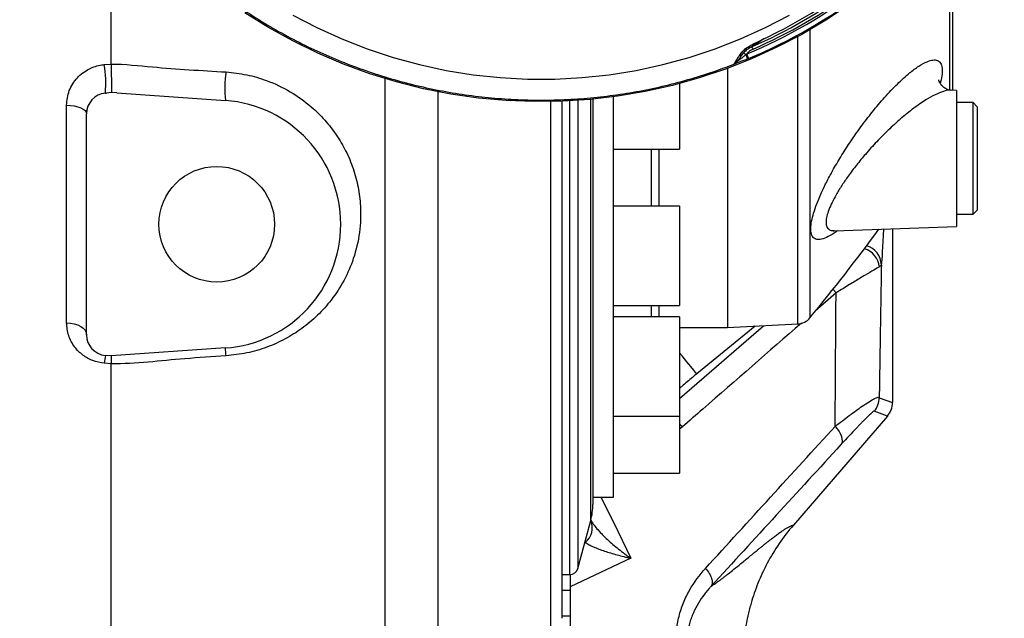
# Model space of a CAD drawing. Extents: x 0 to 8410, y 0 to 5940.
# Tile 73 of 110: x 5940 to 6178, y 3134 to 3279. Entities that reach past the tile are written whole.
import ezdxf

# ---------------------------------------------------------------- set-up
doc = ezdxf.new("R2010")
doc.units = 0
doc.header["$LTSCALE"] = 10
doc.linetypes.add('CENTERX2', pattern=[20.32, 12.7, -2.54, 2.54, -2.54])
doc.layers.get('0').update_dxf_attribs({"linetype": 'CONTINUOUS'})

msp = doc.modelspace()

# ---------------------------------------------------------------- linework, layer by layer
at = {"color": 7, "linetype": 'CONTINUOUS'}
for p, q in [((5962.08093, 3268.214645), (5962.08093, 3311.050865)), ((6165.580933, 3284.068915), (6165.580933, 3261.888179)), ((5962.08093, 3268.214645), (5962.080901, 3268.21089)), ((6111.202632, 3267.178448), (6111.202632, 3204.452919)), ((6113.105451, 3268.382492), (6113.262688, 3268.451783)), ((6099.580919, 3263.490918), (6099.580919, 3254.347237)), ((6166.58092, 3261.85328), (6165.244554, 3261.899951)), ((6166.58092, 3261.85328), (6166.58092, 3228.923115)), ((5960.645144, 3261.183711), (5960.932885, 3261.208864)), ((5962.081586, 3261.310103), (5960.932885, 3261.208864)), ((5963.44546, 3261.213901), (5962.081586, 3261.310103)), ((5963.44546, 3261.213901), (5989.673619, 3259.379836)), ((6078.580921, 3259.706738), (6078.580921, 3161.668586)), ((6083.580946, 3163.452926), (6083.580946, 3260.287019)), ((6170.580928, 3258.888187), (6166.58092, 3258.888187)), ((6171.580945, 3257.8882), (6170.580928, 3258.888187)), ((6170.580928, 3233.799758), (6170.580928, 3258.888187)), ((6171.580945, 3257.8882), (6171.580945, 3234.658154)), ((5956.080918, 3202.703121), (5956.080918, 3256.20273)), ((6099.580919, 3254.347237), (6099.580919, 3247.656825)), ((6083.580946, 3247.656825), (6099.580919, 3247.656825)), ((6099.580919, 3233.815494), (6083.580946, 3233.815494)), ((6099.580919, 3233.815494), (6099.580919, 3213.901552)), ((6170.580928, 3231.888177), (6170.580928, 3233.799758)), ((6170.580928, 3231.888177), (6171.580945, 3232.888194)), ((6171.580945, 3234.658154), (6171.580945, 3232.888194)), ((6166.58092, 3231.888177), (6170.580928, 3231.888177)), ((6137.046998, 3227.891775), (6166.58092, 3228.923115)), ((6151.080941, 3228.381845), (6151.080941, 3186.309564)), ((6099.580919, 3213.901552), (6099.580919, 3209.81549)), ((6083.580946, 3209.81549), (6099.580919, 3209.81549)), ((6099.580919, 3207.057627), (6083.580946, 3207.057627)), ((6099.580919, 3207.057627), (6099.580919, 3185.078668)), ((6099.580919, 3204.452919), (6111.202632, 3204.452919)), ((6111.202632, 3204.452919), (6128.217851, 3205.34465)), ((5989.673619, 3199.525999), (5962.08093, 3197.596538)), ((5962.08093, 3197.596538), (5960.645144, 3197.722154)), ((5962.080901, 3195.68451), (5962.08093, 3195.680755)), ((5962.08093, 3081.72744), (5962.08093, 3195.680755)), ((6083.580946, 3183.057624), (6099.580919, 3183.057624)), ((6099.580919, 3185.078668), (6099.580919, 3183.057624)), ((6099.580919, 3183.057624), (6099.580919, 3169.842797)), ((6149.867897, 3183.047327), (6127.094333, 3156.658384)), ((6083.580946, 3169.206726), (6099.580919, 3169.206726)), ((6099.580919, 3169.842797), (6099.580919, 3169.206726)), ((6078.580921, 3163.452926), (6083.580946, 3163.452926)), ((6074.976836, 3146.187606), (6078.07446, 3157.803642)), ((6071.080928, 3144.702929), (6073.044364, 3144.702929)), ((6073.080932, 3144.703257), (6073.080932, 3140.94119)), ((6073.080932, 3140.94119), (6073.080932, 3134.599554)), ((6073.080932, 3134.599554), (6073.080932, 3127.023938))]:
    msp.add_line(p, q, dxfattribs=at)
at = {"color": 8, "linetype": 'CONTINUOUS'}
for p, q in [((6164.959584, 3261.843207), (6164.959584, 3286.031219)), ((6131.092255, 3276.510092), (6131.092255, 3206.791537)), ((6128.217851, 3205.34465), (6128.217851, 3274.900081)), ((6115.634893, 3270.500633), (6115.794425, 3270.633283)), ((6116.27013, 3269.540789), (6116.047745, 3269.448491)), ((5960.383867, 3268.068912), (5962.08093, 3268.214645)), ((6073.044364, 3144.702929), (6073.044364, 3259.291443)), ((6074.976836, 3259.4094), (6074.976836, 3146.187606)), ((6078.07446, 3157.803642), (6078.07446, 3259.658846)), ((5951.255416, 3205.632004), (5951.255416, 3258.269461)), ((6092.770641, 3233.815494), (6092.770641, 3247.656825)), ((6094.604974, 3233.815494), (6094.604974, 3247.656825)), ((6148.391162, 3219.657602), (6147.910421, 3219.145926)), ((6137.431775, 3212.855282), (6132.360702, 3208.433288)), ((6092.770641, 3207.057627), (6092.770641, 3209.81549)), ((6094.604974, 3207.057627), (6094.604974, 3209.81549)), ((6099.580919, 3187.261182), (6119.86271, 3204.906779)), ((6117.864017, 3204.802039), (6103.71766, 3193.262103)), ((5962.08093, 3195.680755), (5960.383867, 3195.827427)), ((6147.875016, 3187.501642), (6151.080941, 3186.309564)), ((6149.867897, 3183.047327), (6146.662002, 3184.239405)), ((6100.244348, 3180.42584), (6099.580919, 3179.917368)), ((6087.762182, 3148.644107), (6073.080932, 3141.756105)), ((6071.080928, 3140.94119), (6073.080932, 3140.94119)), ((6073.080932, 3134.599554), (6071.080928, 3134.599554))]:
    msp.add_line(p, q, dxfattribs=at)
at = {"color": 7, "linetype": 'CONTINUOUS', "flags": 128}
msp.add_lwpolyline([(6140.569036, 3282.537075), (6134.938632, 3278.818342), (6129.12259, 3275.396558), (6123.136585, 3272.280934), (6116.99677, 3269.479903), (6110.719715, 3267.000976), (6104.322319, 3264.850887), (6097.821807, 3263.035359), (6091.235732, 3261.55937), (6084.581857, 3260.426822), (6077.878093, 3259.640815), (6071.142559, 3259.203466), (6064.393346, 3259.115937), (6057.648693, 3259.378465), (6050.92678, 3259.990367), (6044.245695, 3260.949942), (6037.6235, 3262.254658), (6031.078016, 3263.900968), (6024.626886, 3265.884461), (6018.287514, 3268.199744), (6012.076979, 3270.840617), (6006.012027, 3273.799928), (6000.109022, 3277.06972), (5994.383876, 3280.641201)], dxfattribs=at)
at = {"color": 8, "linetype": 'CONTINUOUS', "flags": 128}
for points in [[(6005.977278, 3280.061367), (6011.837368, 3277.019473), (6017.851208, 3274.293455), (6024.001782, 3271.89103), (6030.271624, 3269.819024), (6036.642944, 3268.083307), (6043.097739, 3266.688767), (6049.617683, 3265.639397), (6056.184267, 3264.938178), (6062.778925, 3264.587077), (6069.382941, 3264.587077), (6075.977598, 3264.938178), (6082.544183, 3265.639397), (6089.064126, 3266.688767), (6095.518922, 3268.083307), (6101.890241, 3269.819024), (6108.160083, 3271.89103), (6114.310657, 3274.293455), (6120.324497, 3277.019473), (6126.184587, 3280.061367)], [(6115.928535, 3271.739366), (6115.893428, 3271.714928), (6115.849768, 3271.702232), (6115.798031, 3271.701338), (6115.738665, 3271.712306), (6115.672265, 3271.734985), (6115.599458, 3271.769198), (6115.520989, 3271.814587), (6115.437572, 3271.870735)], [(5951.255416, 3258.269461), (5952.205693, 3258.217725), (5953.114604, 3258.091929), (5953.948801, 3257.896724), (5954.677646, 3257.639291), (5955.274289, 3257.329049), (5955.716853, 3256.977412), (5955.989068, 3256.597313), (5956.080918, 3256.20273)], [(6136.69083, 3213.703486), (6136.771982, 3213.61992), (6137.431775, 3212.855282)], [(5951.255416, 3205.632004), (5952.205693, 3205.558675), (5953.114604, 3205.380427), (5953.948801, 3205.103787), (5954.677646, 3204.738932), (5955.274289, 3204.299274), (5955.716853, 3203.800964), (5955.989068, 3203.262317), (5956.080918, 3202.703121)], [(6103.71766, 3193.262103), (6103.499894, 3193.529057), (6103.019421, 3194.11804), (6102.28989, 3195.012348), (6101.332014, 3196.18656), (6100.173031, 3197.607326), (6099.580919, 3198.333147)], [(6099.580919, 3181.203129), (6099.584346, 3181.199553), (6100.244348, 3180.42584)], [(6137.21705, 3180.561023), (6137.722855, 3179.944622), (6138.151114, 3179.313871), (6138.490294, 3178.685772), (6138.731216, 3178.077253), (6138.867413, 3177.504706), (6138.895189, 3176.983582), (6138.813828, 3176.527905), (6138.625537, 3176.149967)], [(6080.54388, 3163.452926), (6083.57129, 3157.413321), (6087.762182, 3148.644107)]]:
    msp.add_lwpolyline(points, dxfattribs=at)
at = {"color": 7, "linetype": 'CONTINUOUS'}
msp.add_circle((5987.580933, 3229.452925), 14, dxfattribs=at)
at = {"color": 7, "linetype": 'CENTERX2'}
msp.add_arc((5691.080933, 2964.452925), 970, 74.298428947, 58.256891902, dxfattribs=at)
at = {"color": 8, "linetype": 'CONTINUOUS'}
for centre, radius, start, end in [((6066.114225, 3389.080548), 128.444061, 292.75458228, 307.1937046), ((6066.113614, 3389.122857), 129.674774, 292.75472354, 307.19364957), ((6066.11237, 3389.081106), 127.948602, 293.60547024, 306.34288225), ((6066.114335, 3388.698082), 126.405981, 295.22579272, 304.72267726), ((6114.152837, 3268.739009), 2.302131, 49.92604238, 71.32406382), ((6084.70637, 3257.534604), 35.637904, 23.66398844, 24.67232845), ((6112.750177, 3269.211332), 0.900079, 290.60165037, 342.29414867), ((6114.228973, 3271.197544), 0.829348, 262.84288283, 322.85038917), ((6064.55119, 3249.848736), 55.100323, 20.83698661, 22.01228362), ((6150.679395, 3285.173437), 37.793878, 202.62651232, 204.43301418), ((5934.873996, 3263.653315), 25.889207, 354.52616014, 9.82023095), ((6018.020293, 3262.132134), 28.479977, 171.57163761, 185.54570517), ((6142.770764, 3218.594405), 5.169164, 6.1247986, 72.96894617), ((6143.481048, 3219.498958), 4.912677, 1.85056356, 74.3748081), ((5957.797466, 3195.666118), 32.108999, 3.4609729, 6.90432793), ((5973.63827, 3194.965065), 13.282427, 168.0197659, 176.27745001), ((6142.868047, 3187.506769), 5.006971, 319.26487445, 359.94132313), ((6073.834313, 3156.068074), 4.620391, 309.38161196, 21.83946193)]:
    msp.add_arc(centre, radius, start, end, dxfattribs=at)
at = {"color": 7, "linetype": 'CONTINUOUS'}
for centre, radius, start, end in [((6066.11291, 3388.767587), 127.034023, 293.60539007, 306.34295203), ((5961.080933, 3256.202728), 5, 95, 180), ((5987.580933, 3229.452925), 30, 274, 86), ((5776.953885, 3499.361704), 459.359654, 320.43830559, 323.83177334), ((6128.008505, 3209.339172), 4, 273, 320.43830559), ((5961.080933, 3202.703122), 5, 180, 265), ((6063.580933, 3161.66858), 15, 345.06858282, 360), ((6073.044376, 3146.702925), 2, 270, 345.06858282)]:
    msp.add_arc(centre, radius, start, end, dxfattribs=at)
at = {"color": 8, "linetype": 'CONTINUOUS'}
msp.add_ellipse((6148.184791, 3244.794422), major_axis=(0.034761, 25.824631), ratio=0.0405651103, start_param=3.3729587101, end_param=4.0200314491, dxfattribs=at)
at = {"color": 7, "linetype": 'CONTINUOUS'}
for centre, major_axis, ratio, start_param, end_param in [((6146.069487, 3186.316371), (4.698709, -1.747158), 0.9974015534, 5.9286043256, 6.6377662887), ((6147.949733, 3185.617223), (0.682654, 5.031591), 0.6073383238, 4.9312659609, 4.9321710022), ((6147.949733, 3185.617223), (2.77054, 4.255236), 0.6073383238, 4.4926069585, 4.4935119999)]:
    msp.add_ellipse(centre, major_axis=major_axis, ratio=ratio, start_param=start_param, end_param=end_param, dxfattribs=at)
for points, knots in [([(5976.753061, 3295.220527), (5976.995223, 3294.980626), (5978.751308, 3293.240943), (5982.23176, 3290.220966), (5987.19326, 3286.187961), (5992.36786, 3282.426587), (5997.716741, 3278.91915), (6003.233875, 3275.681407), (6008.903915, 3272.719326), (6014.713563, 3270.040631), (6020.648488, 3267.651757), (6026.694252, 3265.558534), (6032.836105, 3263.766093), (6039.059067, 3262.27881), (6045.347946, 3261.100255), (6051.687413, 3260.233424), (6058.062, 3259.680296), (6064.456155, 3259.442276), (6070.854291, 3259.520021), (6077.240764, 3259.913228), (6083.600086, 3260.620849), (6089.916398, 3261.642017), (6096.175637, 3262.970723), (6102.357419, 3264.617131), (6107.870193, 3266.340611), (6111.269041, 3267.644658), (6112.677281, 3268.184962)], [0, 0, 0, 0, 0.0069946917, 0.0507232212, 0.094451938, 0.1381810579, 0.1819103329, 0.2256397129, 0.2693695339, 0.3130994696, 0.3568298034, 0.4005600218, 0.4442906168, 0.4880213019, 0.5317520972, 0.5754830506, 0.6192139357, 0.6629452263, 0.7066763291, 0.7504075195, 0.7941387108, 0.8378697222, 0.8816009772, 0.9253319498, 0.9690629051, 1, 1, 1, 1]), ([(6115.928535, 3271.739366), (6115.641843, 3271.493503), (6115.225335, 3271.136312), (6114.969692, 3270.801161), (6114.890014, 3270.696702)], [0, 0, 0, 0, 0.6883233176, 1, 1, 1, 1]), ([(6112.685924, 3268.162134), (6112.717137, 3268.173134), (6112.831359, 3268.213389), (6112.980313, 3268.315903), (6113.117482, 3268.424905), (6113.221658, 3268.525694), (6113.348165, 3268.662633), (6113.554904, 3268.913383), (6113.961145, 3269.440598), (6114.436268, 3270.076273), (6114.776595, 3270.541804), (6114.881163, 3270.684841)], [0, 0, 0, 0, 0.01762879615, 0.06450929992, 0.10197025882, 0.14211177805, 0.2104871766, 0.36637445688, 0.61859550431, 0.8828111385, 1, 1, 1, 1]), ([(5962.080901, 3268.21089), (5962.078943, 3267.769161), (5962.074615, 3266.792396), (5962.083705, 3265.178207), (5962.089891, 3263.602415), (5962.093103, 3262.335268), (5962.091443, 3261.490382), (5962.084815, 3261.369159), (5962.081586, 3261.310103)], [0, 0, 0, 0, 0.1430436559, 0.3163027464, 0.4890743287, 0.661963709, 0.8353187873, 1, 1, 1, 1]), ([(6165.283685, 3261.884304), (6165.274359, 3261.883981), (6165.136732, 3261.879206), (6164.570892, 3261.966237), (6163.715943, 3262.346393), (6162.931159, 3263.021827), (6162.49593, 3263.727458), (6162.314856, 3264.255921), (6162.296622, 3264.446847), (6162.297585, 3264.412637), (6162.29779, 3264.405372)], [0, 0, 0, 0, 0.0123096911, 0.1816581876, 0.3565155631, 0.5388737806, 0.7166377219, 0.8445037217, 0.9669768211, 1, 1, 1, 1]), ([(6071.080928, 3259.224), (6071.080928, 3258.978902), (6071.080928, 3254.573402), (6071.080928, 3245.656486), (6071.080928, 3232.656351), (6071.080928, 3219.609918), (6071.080928, 3207.219642), (6071.080928, 3195.650692), (6071.080928, 3184.973982), (6071.080928, 3175.231903), (6071.080928, 3166.418365), (6071.080928, 3158.607534), (6071.080928, 3151.880887), (6071.080928, 3146.65028), (6071.080928, 3142.673366), (6071.080928, 3139.738518), (6071.080928, 3137.434786), (6071.080928, 3135.774013), (6071.080928, 3134.685469), (6071.080928, 3134.129386), (6071.080928, 3134.153627), (6071.080928, 3134.162399)], [0, 0, 0, 0, 0.003176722, 0.0570999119, 0.120670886, 0.1842443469, 0.248987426, 0.3137317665, 0.3772919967, 0.4415208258, 0.5060382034, 0.569673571, 0.6336038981, 0.6970882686, 0.7451830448, 0.7934023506, 0.8398024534, 0.8863117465, 0.9305472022, 0.9748689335, 1, 1, 1, 1]), ([(6136.749868, 3227.890017), (6136.742899, 3227.88946), (6136.725693, 3227.888085), (6136.90166, 3227.902526), (6137.006347, 3227.911117)], [0, 0, 0, 0, 0.4050757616, 1, 1, 1, 1]), ([(5962.08093, 3197.596538), (5962.080108, 3197.569859), (5962.078071, 3197.503812), (5962.070979, 3196.905414), (5962.077593, 3196.091463), (5962.080901, 3195.68451)], [0, 0, 0, 0, 0.2530817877, 0.6265611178, 1, 1, 1, 1]), ([(6127.094329, 3156.658378), (6125.858598, 3155.226472), (6124.705838, 3153.725999), (6122.59543, 3150.636954), (6121.636482, 3149.046481), (6119.926819, 3145.830932), (6119.178246, 3144.210733), (6117.884549, 3140.990352), (6117.338538, 3139.388305), (6116.884495, 3137.813127)], [0, 0, 0, 0, 0.25, 0.25, 0.5, 0.5, 0.75, 0.75, 1, 1, 1, 1]), ([(6116.883157, 3137.813512), (6116.818205, 3137.584326), (6116.688252, 3137.125776), (6116.505794, 3136.434171), (6116.332389, 3135.739531), (6116.168936, 3135.0416), (6116.015194, 3134.340441), (6115.745732, 3133.022038), (6115.414509, 3131.079566), (6115.112207, 3128.504379), (6114.945249, 3125.920675), (6114.913652, 3123.328612), (6115.00179, 3121.119793), (6115.147289, 3119.299938), (6115.302877, 3117.871201), (6115.499194, 3116.450513), (6115.736219, 3115.037856), (6116.014022, 3113.633261), (6116.332349, 3112.236644), (6116.69214, 3110.848325), (6117.089875, 3109.467122), (6117.388599, 3108.555603), (6117.538178, 3108.09918)], [0, 0, 0, 0, 0.02367954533, 0.04737762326, 0.0710991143, 0.09484888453, 0.11863178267, 0.1424526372, 0.22861473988, 0.31441601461, 0.40008969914, 0.48587007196, 0.57199054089, 0.61973110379, 0.66733328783, 0.7148364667, 0.76228026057, 0.80970443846, 0.85714881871, 0.90465316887, 0.95225710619, 1, 1, 1, 1])]:
    msp.add_open_spline(points, degree=3, knots=knots, dxfattribs=at)
at = {"color": 8, "linetype": 'CONTINUOUS'}
for points, knots in [([(6115.437572, 3271.870735), (6115.88149, 3272.176241), (6116.789591, 3272.801201), (6118.259088, 3273.479469), (6119.310206, 3274.008909), (6119.858753, 3274.282636), (6119.978175, 3274.34242), (6119.986867, 3274.346771)], [0, 0, 0, 0, 0.3166681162, 0.6477919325, 0.9232744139, 0.9944154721, 1, 1, 1, 1]), ([(6119.986867, 3274.346771), (6119.979405, 3274.341843), (6119.945326, 3274.319332), (6119.833609, 3274.245674), (6119.623251, 3274.10717), (6119.143327, 3273.792304), (6117.857385, 3272.955435), (6116.753976, 3272.259776), (6115.928535, 3271.739366)], [0, 0, 0, 0, 0.0053330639, 0.0243579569, 0.0799935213, 0.1558573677, 0.3685115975, 1, 1, 1, 1]), ([(6119.986867, 3274.346771), (6119.538932, 3274.041793), (6118.71587, 3273.481407), (6117.750398, 3272.842343), (6117.214572, 3272.497747), (6117.042464, 3272.392845), (6116.989079, 3272.362929), (6116.983797, 3272.363074), (6116.981809, 3272.363129)], [0, 0, 0, 0, 0.407078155, 0.7479901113, 0.896319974, 0.9403622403, 0.9775519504, 1, 1, 1, 1]), ([(6114.125644, 3270.374658), (6114.224682, 3270.527444), (6114.545421, 3271.022251), (6115.07294, 3271.52395), (6115.437572, 3271.870735)], [0, 0, 0, 0, 0.3087792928, 1, 1, 1, 1]), ([(6117.347662, 3271.838667), (6116.950432, 3271.622769), (6116.362117, 3271.303015), (6115.933605, 3270.79748), (6115.794425, 3270.633283)], [0, 0, 0, 0, 0.6752010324, 1, 1, 1, 1]), ([(6112.674688, 3268.191906), (6112.713886, 3268.228615), (6112.799801, 3268.309071), (6113.36285, 3269.167086), (6113.882053, 3269.989032), (6114.125644, 3270.374658)], [0, 0, 0, 0, 0.3081567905, 0.6754129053, 1, 1, 1, 1]), ([(6116.047745, 3269.448491), (6115.72495, 3269.319401), (6115.055283, 3269.051591), (6114.023778, 3268.713571), (6113.38237, 3268.482478), (6113.066887, 3268.368813)], [0, 0, 0, 0, 0.32105230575, 0.66605206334, 1, 1, 1, 1]), ([(6113.60762, 3268.93759), (6113.8183, 3269.0983), (6114.249938, 3269.427561), (6114.961361, 3269.938422), (6115.411816, 3270.314426), (6115.634893, 3270.500633)], [0, 0, 0, 0, 0.3249145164, 0.6656810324, 1, 1, 1, 1]), ([(6137.800847, 3227.918091), (6137.679194, 3227.82564), (6136.879744, 3227.218094), (6135.521964, 3226.401171), (6133.958424, 3225.770859), (6132.764378, 3225.709025), (6131.915028, 3226.115016), (6131.408024, 3227.041989), (6131.264543, 3228.408745), (6131.473784, 3230.142487), (6131.963429, 3232.116902), (6132.728424, 3234.341645), (6133.759695, 3236.828989), (6135.054652, 3239.539283), (6136.676311, 3242.583647), (6138.574708, 3245.816499), (6140.858846, 3249.380735), (6143.408661, 3253.024816), (6146.245532, 3256.729664), (6149.225281, 3260.259624), (6152.278534, 3263.475929), (6155.067267, 3266.003359), (6157.477282, 3267.787168), (6159.365629, 3268.824348), (6160.868601, 3269.258753), (6162.000187, 3269.177138), (6162.778978, 3268.530948), (6163.159351, 3267.391805), (6163.11051, 3265.805426), (6162.918046, 3264.529007), (6162.662492, 3263.700874), (6162.626331, 3263.583692)], [0, 0, 0, 0, 0.0069048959, 0.0453759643, 0.0838109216, 0.1161134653, 0.148392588, 0.1808153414, 0.2132256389, 0.2423600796, 0.271504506, 0.3006755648, 0.329863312, 0.3623914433, 0.3949397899, 0.4333387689, 0.4717586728, 0.5175605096, 0.5633773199, 0.6124323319, 0.6640802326, 0.7156974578, 0.7575462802, 0.7993552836, 0.8334363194, 0.8674868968, 0.9016992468, 0.9358861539, 0.9654984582, 0.9951179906, 1, 1, 1, 1]), ([(5951.255416, 3258.269461), (5951.377983, 3259.464961), (5951.5624, 3261.26372), (5952.690048, 3263.443737), (5953.795303, 3264.908304), (5955.166563, 3266.139435), (5957.092988, 3267.329136), (5958.923187, 3267.915727), (5960.182578, 3268.047802), (5960.383867, 3268.068912)], [0, 0, 0, 0, 0.2533004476, 0.3811179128, 0.5088907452, 0.6311337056, 0.7533271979, 0.9605741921, 1, 1, 1, 1]), ([(5962.080901, 3268.21089), (5962.080911, 3268.21089), (5965.414256, 3268.210891), (5974.642996, 3267.164896), (5983.905872, 3266.641972), (5989.847903, 3266.306522)], [0, 0, 0, 0, 0.00000106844, 0.35851182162, 1, 1, 1, 1]), ([(5989.847903, 3266.306522), (5991.520229, 3266.121074), (5994.865068, 3265.750157), (6000.141994, 3264.188976), (6005.484852, 3261.656932), (6010.167802, 3258.307803), (6013.812436, 3254.704467), (6016.597213, 3251.124367), (6018.916439, 3247.188737), (6020.684591, 3242.947219), (6021.875074, 3238.476182), (6022.536835, 3233.274525), (6022.302941, 3227.418676), (6020.897433, 3221.359787), (6018.532194, 3215.884519), (6015.579695, 3211.300523), (6012.092659, 3207.390274), (6008.344141, 3204.224912), (6004.192536, 3201.621515), (5999.729744, 3199.61203), (5994.909853, 3198.172472), (5991.53497, 3197.793792), (5989.847903, 3197.604495)], [0, 0, 0, 0, 0.0448110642, 0.0896271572, 0.1472880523, 0.2049703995, 0.248120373, 0.291464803, 0.3346433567, 0.380866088, 0.4272809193, 0.4735323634, 0.5402973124, 0.6070717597, 0.6652117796, 0.7233331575, 0.7719232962, 0.8204883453, 0.8651841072, 0.9098508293, 0.9549354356, 1, 1, 1, 1]), ([(6028.361772, 3084.021273), (6028.347338, 3085.033892), (6028.318422, 3087.062418), (6028.32457, 3091.749915), (6028.345111, 3097.599087), (6028.369342, 3104.693678), (6028.373741, 3112.576691), (6028.36411, 3121.062618), (6028.360233, 3129.939992), (6028.35717, 3139.629025), (6028.356327, 3150.082657), (6028.357397, 3161.253959), (6028.361632, 3173.115625), (6028.36546, 3185.661684), (6028.366134, 3198.857752), (6028.365317, 3212.657598), (6028.363619, 3226.988844), (6028.361934, 3241.811763), (6028.360776, 3254.432693), (6028.361368, 3262.242689), (6028.361564, 3264.82639)], [0, 0, 0, 0, 0.0636220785, 0.1274506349, 0.1913496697, 0.2551788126, 0.3188015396, 0.3731751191, 0.4277202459, 0.4823525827, 0.5369848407, 0.5915297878, 0.6459034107, 0.7002947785, 0.754857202, 0.8095072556, 0.8641572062, 0.9187196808, 0.9731108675, 1, 1, 1, 1]), ([(6041.093086, 3261.667135), (6041.093087, 3261.046161), (6041.093091, 3255.713072), (6041.092885, 3246.079864), (6041.09932, 3232.860146), (6041.105353, 3220.443772), (6041.093683, 3208.678382), (6041.087381, 3197.753122), (6041.094502, 3187.408249), (6041.094432, 3177.132786), (6041.088403, 3166.944928), (6041.092376, 3156.941839), (6041.089546, 3147.807982), (6041.081943, 3139.432266), (6041.083758, 3131.916736), (6041.094469, 3125.061921), (6041.104994, 3118.584883), (6041.106193, 3112.520661), (6041.098739, 3106.949918), (6041.094192, 3102.206407), (6041.089449, 3098.197831), (6041.098785, 3094.95554), (6041.07687, 3092.297241), (6041.088158, 3091.034025), (6041.093801, 3090.402427)], [0, 0, 0, 0, 0.0067748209, 0.0581839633, 0.1081877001, 0.1581915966, 0.2050155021, 0.2518390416, 0.2963189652, 0.3407989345, 0.3921843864, 0.4421653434, 0.4921465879, 0.5389489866, 0.5857518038, 0.6302113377, 0.6746711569, 0.7247728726, 0.7734908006, 0.8222082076, 0.8678065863, 0.9134051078, 0.9567032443, 1, 1, 1, 1]), ([(6165.282135, 3261.849674), (6165.138085, 3261.868459), (6164.62093, 3261.935899), (6163.330355, 3261.609659), (6161.437237, 3260.852615), (6159.001905, 3259.482226), (6156.185349, 3257.540837), (6153.105282, 3255.053272), (6150.101865, 3252.314011), (6147.238781, 3249.426707), (6144.674268, 3246.585997), (6142.355912, 3243.776463), (6140.445737, 3241.243422), (6138.794789, 3238.82817), (6137.491227, 3236.69725), (6136.436379, 3234.71319), (6135.665859, 3232.960032), (6135.15894, 3231.37659), (6134.953664, 3230.040505), (6135.072339, 3228.981223), (6135.390766, 3228.464789), (6135.851228, 3228.083711), (6136.277037, 3227.872696), (6136.830933, 3227.920044), (6137.005066, 3227.934929)], [0, 0, 0, 0, 0.0174415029, 0.0626167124, 0.118341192, 0.1755188, 0.2459994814, 0.3182328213, 0.3865566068, 0.449634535, 0.5138383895, 0.5660009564, 0.619061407, 0.6621962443, 0.7061684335, 0.7437510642, 0.782260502, 0.8188668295, 0.8567323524, 0.8944405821, 0.9336175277, 0.9395392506, 0.980992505, 1, 1, 1, 1]), ([(6068.558966, 3125.519785), (6068.550345, 3125.496307), (6068.523616, 3125.423519), (6068.476696, 3125.685727), (6068.435189, 3126.27484), (6068.412382, 3127.512893), (6068.418385, 3129.729537), (6068.415136, 3133.311984), (6068.4173, 3137.719995), (6068.418372, 3142.724968), (6068.418224, 3148.301781), (6068.417451, 3154.547341), (6068.416746, 3161.529961), (6068.416407, 3169.346876), (6068.416318, 3177.05783), (6068.416572, 3184.446822), (6068.416782, 3191.170707), (6068.417155, 3198.217289), (6068.417614, 3205.827853), (6068.417788, 3214.026417), (6068.417458, 3222.849552), (6068.417344, 3232.004934), (6068.417622, 3242.413087), (6068.41796, 3251.489702), (6068.417899, 3257.553769), (6068.417882, 3259.250345)], [0, 0, 0, 0, 0.0162843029, 0.0504875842, 0.0848352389, 0.1192345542, 0.1797415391, 0.2405073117, 0.2972170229, 0.3506122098, 0.401813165, 0.4531716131, 0.5048417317, 0.5566698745, 0.6112174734, 0.6482637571, 0.6853708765, 0.7226578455, 0.7600033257, 0.8012182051, 0.8425142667, 0.8840522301, 0.9256722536, 0.9792049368, 1, 1, 1, 1]), ([(6147.910421, 3219.145926), (6147.512298, 3218.924707), (6146.699322, 3218.472973), (6144.606815, 3217.231709), (6142.089361, 3215.711364), (6139.668765, 3214.232657), (6138.02749, 3213.22208), (6137.431775, 3212.855282)], [0, 0, 0, 0, 0.2238703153, 0.4571479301, 0.6653862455, 0.8785490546, 1, 1, 1, 1]), ([(6148.391162, 3219.657602), (6148.305035, 3214.49111), (6148.126945, 3203.807999), (6147.960807, 3193.054571), (6147.875016, 3187.501642)], [0, 0, 0, 0, 0.4836131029, 1, 1, 1, 1]), ([(6137.21705, 3180.561023), (6137.277311, 3190.128804), (6137.345272, 3200.919163), (6137.422972, 3211.640522), (6137.431775, 3212.855282)], [0, 0, 0, 0, 0.8866971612, 1, 1, 1, 1]), ([(5960.383867, 3195.827427), (5959.430546, 3195.991557), (5957.531366, 3196.318532), (5955.062938, 3197.754863), (5953.015668, 3199.806897), (5951.548249, 3202.511257), (5951.35431, 3204.578079), (5951.255416, 3205.632004)], [0, 0, 0, 0, 0.1749112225, 0.3484533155, 0.5367485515, 0.7637764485, 1, 1, 1, 1]), ([(6129.067485, 3205.561476), (6121.111972, 3198.623977), (6111.507395, 3190.248434), (6101.89479, 3181.865204), (6100.244348, 3180.42584)], [0, 0, 0, 0, 0.8283043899, 1, 1, 1, 1]), ([(5989.847903, 3197.604495), (5986.521802, 3197.399161), (5977.263716, 3196.827622), (5968.025789, 3195.68451), (5962.080911, 3195.68451), (5962.080901, 3195.68451)], [0, 0, 0, 0, 0.3592641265, 0.9999989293, 1, 1, 1, 1]), ([(6103.71766, 3193.262103), (6103.3727, 3192.979272), (6102.147605, 3191.974823), (6100.641769, 3190.714589), (6099.774092, 3189.945087), (6099.580919, 3189.773771)], [0, 0, 0, 0, 0.2335284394, 0.8293579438, 1, 1, 1, 1]), ([(6137.21705, 3180.561023), (6138.384753, 3181.467524), (6140.757115, 3183.309216), (6143.478886, 3185.265835), (6145.490041, 3186.589267), (6146.689804, 3187.26916), (6147.434328, 3187.572019), (6147.767251, 3187.609443), (6147.849172, 3187.527494), (6147.875016, 3187.501642)], [0, 0, 0, 0, 0.22118985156, 0.4493800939, 0.59847978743, 0.75144911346, 0.85132700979, 0.95309732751, 1, 1, 1, 1]), ([(6146.662004, 3184.239408), (6146.618016, 3184.255765), (6146.510098, 3184.196268), (6146.27236, 3184.017017), (6146.180318, 3183.942084), (6145.972607, 3183.764184), (6145.856328, 3183.660653), (6145.478788, 3183.314766), (6145.19089, 3183.03926), (6144.557391, 3182.416665), (6144.21164, 3182.069388), (6143.655512, 3181.50195), (6143.463344, 3181.304479), (6143.071319, 3180.899134), (6142.87112, 3180.690919), (6142.259017, 3180.051043), (6141.835665, 3179.604227), (6140.525427, 3178.210583), (6139.598821, 3177.211174), (6138.625529, 3176.14996)], [0, 0, 0, 0, 0.125, 0.125, 0.1875, 0.1875, 0.25, 0.25, 0.375, 0.375, 0.5, 0.5, 0.5625, 0.5625, 0.625, 0.625, 0.75, 0.75, 1, 1, 1, 1]), ([(6078.123097, 3157.786895), (6078.34153, 3157.408307), (6078.60007, 3157.027183), (6079.175744, 3156.261018), (6079.493159, 3155.875961), (6080.175844, 3155.102471), (6080.541216, 3154.714031), (6081.313678, 3153.934049), (6081.718634, 3153.544775), (6082.9728, 3152.387686), (6083.864789, 3151.626399), (6085.274499, 3150.496983), (6085.756521, 3150.12263), (6086.497448, 3149.564195), (6086.747158, 3149.378763), (6087.125143, 3149.102166), (6087.251741, 3149.0102), (6087.506145, 3148.826736), (6087.635016, 3148.73448), (6087.762172, 3148.644107)], [0, 0, 0, 0, 0.125, 0.125, 0.25, 0.25, 0.375, 0.375, 0.5, 0.5, 0.75, 0.75, 0.875, 0.875, 0.9375, 0.9375, 0.96875, 0.96875, 1, 1, 1, 1]), ([(6107.217176, 3141.888555), (6107.279898, 3141.927577), (6107.4063, 3142.006215), (6107.605326, 3142.13449), (6107.813017, 3142.271388), (6108.029974, 3142.417619), (6108.256033, 3142.572987), (6108.491237, 3142.737546), (6108.735576, 3142.911282), (6108.989052, 3143.094199), (6109.251664, 3143.286295), (6109.523414, 3143.487571), (6109.8043, 3143.698027), (6110.094324, 3143.917664), (6110.393483, 3144.146479), (6110.701783, 3144.384478), (6111.019205, 3144.631639), (6111.678637, 3145.149328), (6112.790495, 3146.037837), (6114.172888, 3147.162047), (6115.44382, 3148.202539), (6116.500555, 3149.068669), (6117.43203, 3149.834851), (6118.220954, 3150.482568), (6118.854902, 3150.999127), (6119.463169, 3151.491483), (6120.045209, 3151.958981), (6120.601162, 3152.40179), (6121.130995, 3152.819867), (6121.634716, 3153.213226), (6122.112325, 3153.581864), (6122.563819, 3153.925779), (6122.989219, 3154.244993), (6123.554783, 3154.662094), (6124.22993, 3155.14376), (6124.970405, 3155.64058), (6125.528298, 3155.985707), (6125.939886, 3156.213111), (6126.246755, 3156.362879), (6126.542798, 3156.487916), (6126.829262, 3156.58967), (6127.004498, 3156.635093), (6127.094329, 3156.658378)], [0, 0, 0, 0, 0.0120414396, 0.0242667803, 0.0366766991, 0.0492718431, 0.0620528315, 0.0750202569, 0.0881746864, 0.1015166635, 0.1150467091, 0.1287653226, 0.142672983, 0.1567701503, 0.1710572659, 0.185534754, 0.2002030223, 0.2150624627, 0.2755377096, 0.3467142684, 0.3907278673, 0.4347413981, 0.4787549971, 0.5062160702, 0.5329566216, 0.558977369, 0.5842790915, 0.6088626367, 0.6327289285, 0.6558789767, 0.6783138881, 0.7000348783, 0.7210432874, 0.7413405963, 0.7862970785, 0.8295324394, 0.8710710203, 0.8940628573, 0.9184449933, 0.9442246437, 0.9714079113, 1, 1, 1, 1]), ([(6076.765878, 3152.496801), (6077.029949, 3152.304212), (6077.336338, 3152.117564), (6078.011344, 3151.752751), (6078.38025, 3151.574628), (6079.169145, 3151.2251), (6079.589239, 3151.053709), (6080.474156, 3150.716571), (6080.936467, 3150.551846), (6082.364245, 3150.071278), (6083.374693, 3149.767065), (6084.96578, 3149.33056), (6085.50888, 3149.188411), (6086.342334, 3148.980041), (6086.622996, 3148.911472), (6087.047479, 3148.810114), (6087.189593, 3148.776568), (6087.47506, 3148.709954), (6087.619622, 3148.67661), (6087.762172, 3148.644107)], [0, 0, 0, 0, 0.125, 0.125, 0.25, 0.25, 0.375, 0.375, 0.5, 0.5, 0.75, 0.75, 0.875, 0.875, 0.9375, 0.9375, 0.96875, 0.96875, 1, 1, 1, 1]), ([(6100.246931, 3120.215245), (6099.797937, 3121.394691), (6099.443779, 3122.611519), (6098.939248, 3125.035514), (6098.785129, 3126.249616), (6098.693642, 3128.073846), (6098.686531, 3128.682438), (6098.718966, 3129.900668), (6098.758719, 3130.508525), (6098.942853, 3132.298364), (6099.151917, 3133.458589), (6099.581748, 3135.154738), (6099.744489, 3135.712722), (6100.107592, 3136.814431), (6100.308582, 3137.359316), (6100.955833, 3138.948759), (6101.448459, 3139.956605), (6103.083663, 3142.847529), (6104.382479, 3144.598957), (6105.850964, 3146.208628)], [0, 0, 0, 0, 0.125, 0.125, 0.25, 0.25, 0.3125, 0.3125, 0.375, 0.375, 0.5, 0.5, 0.5625, 0.5625, 0.625, 0.625, 0.75, 0.75, 1, 1, 1, 1]), ([(6105.850964, 3146.208628), (6106.201609, 3145.810373), (6106.509599, 3145.393528), (6107.008443, 3144.56573), (6107.199205, 3144.15493), (6107.443699, 3143.381978), (6107.497386, 3143.019966), (6107.46209, 3142.382284), (6107.373114, 3142.106729), (6107.217408, 3141.888698)], [0, 0, 0, 0, 0.25, 0.25, 0.5, 0.5, 0.75, 0.75, 1, 1, 1, 1]), ([(6107.214446, 3141.885466), (6107.143366, 3141.809105), (6107.070872, 3141.730318), (6106.928643, 3141.573862), (6106.716649, 3141.337861), (6106.508767, 3141.097852), (6106.098651, 3140.612316), (6105.832766, 3140.281272), (6105.059176, 3139.264532), (6104.57542, 3138.555344), (6103.682112, 3137.063774), (6103.27246, 3136.281492), (6102.724952, 3135.041797), (6102.553128, 3134.615971), (6102.237199, 3133.746709), (6102.093638, 3133.305077), (6101.70857, 3131.957988), (6101.512326, 3131.030513), (6101.323233, 3129.587974), (6101.2778, 3129.098092), (6101.226027, 3128.101099), (6101.220035, 3127.600923), (6101.263316, 3126.095187), (6101.373351, 3125.084468), (6101.673886, 3123.556642), (6101.796675, 3123.046839), (6102.013529, 3122.2907), (6102.091216, 3122.04011), (6102.215699, 3121.666869), (6102.27994, 3121.480872), (6102.347182, 3121.295811), (6102.392676, 3121.172645), (6102.416289, 3121.109773), (6102.439172, 3121.049793)], [0, 0, 0, 0, 0.015625, 0.015625, 0.03125, 0.0625, 0.0625, 0.125, 0.125, 0.25, 0.25, 0.375, 0.375, 0.4375, 0.4375, 0.5, 0.5, 0.625, 0.625, 0.6875, 0.6875, 0.75, 0.75, 0.875, 0.875, 0.9375, 0.9375, 0.96875, 0.96875, 0.984375, 0.9921875, 0.9921875, 1, 1, 1, 1])]:
    msp.add_open_spline(points, degree=3, knots=knots, dxfattribs=at)
for points in [[(6105.850964, 3146.208628), (6116.323537, 3157.688079), (6126.777329, 3169.136323), (6137.217057, 3180.561019)], [(6138.625529, 3176.14996), (6128.173378, 3164.753617), (6117.705742, 3153.335625), (6107.217408, 3141.888698)]]:
    msp.add_open_spline(points, degree=3, dxfattribs=at)

doc.saveas('drawing.dxf')
